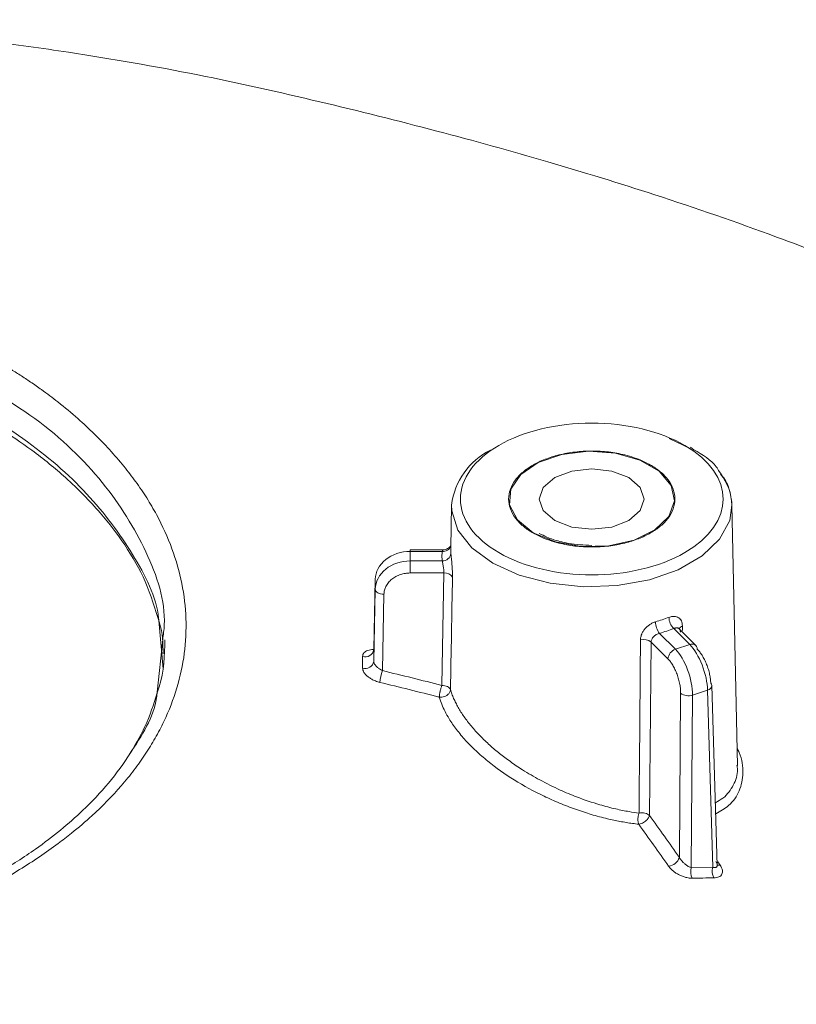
# Model space of a CAD drawing. Header units: millimetres. Extents: x 0 to 420, y 0 to 297.
# Tile 81 of 91: x 337 to 348, y 267 to 281. Entities that reach past the tile are written whole.
import ezdxf

# ---------------------------------------------------------------- set-up
doc = ezdxf.new("R2010")
doc.units = ezdxf.units.MM

msp = doc.modelspace()

# ---------------------------------------------------------------- linework, layer by layer
at = {"color": 7, "linetype": 'Continuous', "lineweight": 15}
for p, q in [((346.53069517, 275.08219494), (346.84338659, 274.93489364)), ((346.88423347, 274.92219914), (346.83721339, 274.95801755)), ((343.4256644, 274.13187345), (343.41249878, 273.51599888)), ((347.5091988, 270.41073984), (347.42964662, 274.13187345)), ((342.83416367, 273.33373609), (342.83416763, 273.46897688)), ((343.30272995, 273.49190871), (342.83416499, 273.49190719)), ((342.83416763, 273.46897688), (343.29056795, 273.46897536)), ((343.29056926, 273.33373761), (342.83416367, 273.33373609)), ((343.31472599, 273.16129689), (342.83416631, 273.16129765)), ((343.28637829, 271.55460852), (343.31472599, 273.16129689)), ((342.31248447, 272.0663339), (342.33424146, 273.07154088)), ((342.33424146, 272.9288769), (342.33424146, 273.07154088)), ((342.33424146, 272.9288769), (342.31248842, 271.8985521)), ((342.45922268, 272.85672678), (342.43619996, 271.76631033)), ((339.24334701, 272.48213165), (339.30342076, 271.7932191)), ((346.62295989, 272.07094328), (346.39475973, 272.29912187)), ((346.59763885, 272.36674037), (346.82583901, 272.13856178)), ((346.91422227, 272.12488615), (346.65907842, 272.38000584)), ((339.29902958, 272.20996312), (339.21958541, 271.45815065)), ((346.27444365, 272.1748342), (346.25099288, 269.69883764)), ((346.51472415, 271.93457838), (346.27444365, 272.1748342)), ((342.31248447, 272.0663339), (342.31248842, 271.8985521)), ((346.82583901, 272.13856178), (346.62295989, 272.07094328)), ((342.15339461, 271.80234439), (342.15339329, 271.9697232)), ((346.67857134, 269.09802121), (346.69662336, 271.44441249)), ((346.86735366, 271.41800515), (347.08137404, 271.4893379)), ((347.08137404, 271.4893379), (347.15498219, 268.95721809)), ((347.21855544, 268.98300571), (347.14382513, 271.55366879)), ((346.84837704, 268.95195839), (346.86735366, 271.41800515)), ((346.84837704, 268.95195839), (347.15498219, 268.95721809))]:
    msp.add_line(p, q, dxfattribs=at)
at = {"color": 8, "linetype": 'Continuous', "lineweight": 15}
for p, q in [((346.72193649, 272.40606326), (346.72371983, 272.33885511)), ((347.22681228, 269.03366159), (347.26087747, 268.98633586))]:
    msp.add_line(p, q, dxfattribs=at)
at = {"color": 7, "linetype": 'Continuous', "lineweight": 15, "flags": 128}
for points in [[(344.59150155, 273.73519184), (344.36530468, 273.91807778), (344.25423588, 274.13345529), (344.27032281, 274.35798197), (344.41182426, 274.56732847), (344.66340671, 274.73880779), (344.99780902, 274.85383876), (345.37879151, 274.8999541), (345.76506606, 274.87215686), (346.1147769, 274.77346025), (346.39003006, 274.61455998), (346.56099612, 274.41267621), (346.60914758, 274.18968466), (346.52926349, 273.96974892), (346.33000241, 273.77670257), (346.03295933, 273.63146712), (345.67032258, 273.5497793), (345.28138882, 273.54049252), (344.90830229, 273.60461193), (344.59150155, 273.73519184)], [(344.89732435, 273.91173959), (344.73474683, 274.05220543), (344.67765629, 274.21789401), (344.7347442, 274.38358107), (344.89732303, 274.52404463), (345.14064469, 274.61790244), (345.42765419, 274.65085858), (345.71466633, 274.61790092), (345.95798667, 274.52404691), (346.12056419, 274.38358107), (346.17765473, 274.21789249), (346.12056682, 274.05220543), (345.95798272, 273.91173883), (345.71466633, 273.81788406), (345.42765683, 273.78492792), (345.14064469, 273.81788559), (344.89732435, 273.91173959)], [(342.83416367, 273.33373609), (342.83416367, 273.31789031), (342.83416367, 273.29880791), (342.83416499, 273.27720593), (342.83416367, 273.25388963), (342.83416631, 273.22973726), (342.83416763, 273.2056583), (342.83416631, 273.18255385), (342.83416631, 273.16129765)], [(342.45922268, 272.85672678), (342.43484468, 272.85842771), (342.41140444, 272.86277461), (342.38980155, 272.86958271), (342.37086444, 272.8786049), (342.35532016, 272.88948839), (342.34376797, 272.90182031), (342.3366491, 272.91511481), (342.33424146, 272.9288769)]]:
    msp.add_lwpolyline(points, dxfattribs=at)
at = {"color": 8, "linetype": 'Continuous', "lineweight": 15, "flags": 128}
msp.add_lwpolyline([(347.42964662, 274.13187345), (347.3970052, 273.90926968), (347.25340957, 273.643249), (347.00370662, 273.40479671), (346.66241197, 273.20777151), (346.249361, 273.0636241), (345.78854975, 272.98072811), (345.30676781, 272.96390408), (344.83201122, 273.01413134), (344.39187037, 273.12848713), (344.01192443, 273.30032533), (343.71425836, 273.51966421), (343.51616685, 273.77375212), (343.42916259, 274.04782251), (343.4256644, 274.13187345)], dxfattribs=at)
at = {"color": 7, "linetype": 'Continuous', "lineweight": 15}
for centre, radius, start, end in [((344.43504303, 274.00636964), 1.01715113, 116.562998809, 172.912350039), ((346.66745263, 274.10259035), 0.7627563, 2.200192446, 38.153064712), ((344.08510311, 273.50164063), 0.67275807, 174.5693154, 185.4306846), ((343.30371739, 273.58317216), 0.11495136, 263.431478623, 342.226738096), ((343.29634223, 273.45364964), 0.12005091, 267.243717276, 352.495171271), ((343.32954651, 273.035128), 0.12703635, 31.497316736, 96.699586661), ((345.59502557, 275.0121845), 2.65459192, 286.259537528, 290.606793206), ((346.62213661, 272.46912815), 0.28390558, 181.081893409, 216.784914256), ((346.76935524, 272.5346207), 0.24014646, 181.713675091, 224.352821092), ((346.16550722, 272.03156787), 0.17997884, 52.75147381, 103.606504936), ((346.85972125, 272.07234669), 0.0743804, 1.541034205, 117.098810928), ((342.19169049, 272.08595327), 0.1223769, 251.763217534, 350.774570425), ((346.67342868, 271.91974816), 0.15939594, 108.458962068, 174.661472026), ((342.19176817, 271.91853451), 0.12236288, 251.723401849, 350.60124768), ((343.02843369, 271.55588169), 0.62850697, 160.439187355, 176.115195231), ((347.09451462, 271.55078741), 0.04939462, 3.344184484, 48.697862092), ((346.80704803, 271.59322511), 0.18530732, 233.423167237, 288.991975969), ((346.50039399, 269.1604182), 0.18878705, 277.125603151, 340.699950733), ((347.03973668, 268.89482661), 0.19970616, 163.376630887, 207.996621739), ((347.34462334, 268.89893251), 0.198396, 162.915360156, 207.81655598)]:
    msp.add_arc(centre, radius, start, end, dxfattribs=at)
at = {"color": 8, "linetype": 'Continuous', "lineweight": 15}
for centre, radius, start, end in [((322.12234819, 273.47806272), 20.71182142, 359.974865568, 0.03829843), ((346.74977707, 272.33579618), 0.07558148, 111.614007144, 160.777819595), ((347.06813211, 271.56467144), 0.07648851, 279.969453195, 351.729473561), ((347.25125338, 269.05200188), 0.06636753, 240.157257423, 278.33797254)]:
    msp.add_arc(centre, radius, start, end, dxfattribs=at)
at = {"color": 7, "linetype": 'Continuous', "lineweight": 15}
for points, knots in [([(379.89973018, 239.2840313), (379.76702143, 239.73157635), (379.48568713, 240.68034404), (379.03516897, 242.02951916), (378.60210973, 243.25124502), (378.24311205, 244.20861013), (377.95879403, 244.93788134), (377.62597289, 245.76726866), (377.13397561, 246.94440059), (376.45415822, 248.46710956), (375.69810107, 250.04543608), (374.88266592, 251.64492267), (374.05816837, 253.16027347), (373.15743589, 254.71535198), (372.42128081, 255.915206), (371.71047, 257.02199878), (371.05720213, 258.00320896), (370.35302508, 259.01453895), (369.59712667, 260.05573802), (368.81640043, 261.08843982), (367.95980689, 262.16302277), (367.11044081, 263.1979222), (366.18512006, 264.2935107), (365.10255499, 265.52857682), (363.95749299, 266.77771409), (362.87910452, 267.89986944), (361.99172324, 268.78402716), (361.19811145, 269.54716017), (360.31005164, 270.37190303), (359.22183063, 271.33276131), (357.98219009, 272.35742463), (356.7107723, 273.33281567), (355.4827347, 274.19976646), (354.30359891, 274.96273193), (353.22412312, 275.60119196), (352.20931052, 276.14856024), (351.28236826, 276.60935576), (350.36651462, 277.03231503), (349.30241873, 277.48761143), (347.94650323, 278.01554338), (346.40631242, 278.54817799), (344.78633202, 279.0461339), (343.19102089, 279.48770675), (341.52311893, 279.90338859), (339.7739343, 280.29697162), (338.19130355, 280.57122011), (336.87187032, 280.75490662), (335.91644664, 280.8652427), (335.13988359, 280.94100046), (334.39811806, 281.0016243), (333.82624883, 281.04376048), (333.4576835, 281.06063756), (333.37381291, 281.0644781)], [0, 0, 0, 0, 0.0211746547, 0.0448889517, 0.0644807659, 0.0799251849, 0.0912089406, 0.0998991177, 0.1202940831, 0.1487493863, 0.1750219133, 0.1990464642, 0.2293923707, 0.2525630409, 0.2797383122, 0.292814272, 0.3114881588, 0.3325447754, 0.3481265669, 0.3692880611, 0.390803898, 0.4087421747, 0.4301205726, 0.4556240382, 0.482729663, 0.5061633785, 0.5252383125, 0.5385456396, 0.5554243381, 0.5790751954, 0.603188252, 0.6271201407, 0.6507812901, 0.6711397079, 0.6912853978, 0.7090387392, 0.7245149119, 0.7387322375, 0.7549074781, 0.776264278, 0.803574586, 0.8273466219, 0.8517281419, 0.8772830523, 0.9038617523, 0.9316955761, 0.9488746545, 0.9631640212, 0.97447508, 0.9835803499, 0.9962635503, 1, 1, 1, 1]), ([(334.38784435, 276.25769188), (334.68169205, 276.17646101), (335.3064097, 276.00376487), (336.1689051, 275.66166009), (336.88529828, 275.29034153), (337.46117625, 274.90257335), (337.95672754, 274.49879735), (338.40242957, 274.04351859), (338.78089297, 273.54700369), (339.08023436, 273.02333199), (339.19249457, 272.64710643), (339.25136743, 272.44980166)], [0, 0, 0, 0, 0.1134591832, 0.2412132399, 0.3666061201, 0.4495180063, 0.5446815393, 0.6610902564, 0.7630099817, 0.8757148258, 1, 1, 1, 1]), ([(336.98375643, 276.15737506), (337.02926438, 276.13070674), (337.12375017, 276.07533671), (337.26659989, 275.98583718), (337.41632049, 275.8870644), (337.59794135, 275.76001734), (337.82767874, 275.58739496), (338.08013071, 275.37641205), (338.3244958, 275.14882641), (338.54392529, 274.92167235), (338.74047654, 274.69395563), (338.8878441, 274.50168407), (338.99508295, 274.35040673), (339.09689987, 274.19374385), (339.26093999, 273.91479746), (339.51825387, 273.3451371), (339.68590909, 272.50881802), (339.57738305, 271.6790546), (339.35893379, 271.1163176), (339.19545801, 270.80232483), (339.07645957, 270.60974364), (338.97264484, 270.4581347), (338.8614244, 270.30669316), (338.64992031, 270.04640393), (338.35456713, 269.74530525), (338.03920847, 269.47517558), (337.70158025, 269.21555564), (337.35522133, 268.98130952), (336.95556345, 268.7434666), (336.53542269, 268.51178771), (336.07200325, 268.28632196), (335.60041743, 268.08805247), (335.11388371, 267.90305678), (334.6236076, 267.74343905), (334.1628587, 267.61993278), (333.89507122, 267.55440467), (333.62523655, 267.49396984), (333.28444267, 267.42439773), (332.45498262, 267.28131228), (331.17003361, 267.15451679), (329.72417009, 267.18161386), (328.58873384, 267.30225657), (327.89084141, 267.41812703), (327.34722422, 267.53359224), (327.01800495, 267.6137054), (326.73903507, 267.68837881), (326.48092232, 267.76387508), (326.16001656, 267.86595586), (325.84931082, 267.97616671), (325.6056107, 268.07021543), (325.35216863, 268.17345578), (325.07546491, 268.29343044), (324.85205177, 268.40232292), (324.75319711, 268.45050509)], [0, 0, 0, 0, 0.0070256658, 0.0145870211, 0.0227153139, 0.0314437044, 0.0451281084, 0.0629153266, 0.0786619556, 0.0943878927, 0.110800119, 0.1256120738, 0.1333394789, 0.1411687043, 0.156732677, 0.1880207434, 0.2504180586, 0.3128932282, 0.3441063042, 0.3598250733, 0.3752065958, 0.3829961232, 0.3908000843, 0.4064683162, 0.4378469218, 0.4570762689, 0.4689759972, 0.5001005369, 0.5157761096, 0.5315013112, 0.562751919, 0.5805309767, 0.5938668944, 0.6251123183, 0.640836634, 0.6486262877, 0.6565189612, 0.6721111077, 0.6876663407, 0.7501139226, 0.812394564, 0.8436159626, 0.8750212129, 0.8907934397, 0.9061763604, 0.9136048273, 0.9239499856, 0.9373050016, 0.9529574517, 0.9630189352, 0.9686802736, 0.9861418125, 1, 1, 1, 1]), ([(344.10030056, 273.45162991), (343.7482742, 273.6548504), (343.55049229, 273.93049822), (343.55049229, 274.50529257), (343.7482742, 274.78094039), (344.45232692, 275.18738137), (344.92981468, 275.30155844), (345.92549558, 275.30155844), (346.40298335, 275.18738137), (346.75500971, 274.98416088)], [0, 0, 0, 0, 0.25, 0.25, 0.5, 0.5, 0.75, 0.75, 1, 1, 1, 1]), ([(346.75500971, 274.98416088), (347.48759662, 274.56124746), (347.48759662, 273.87454333), (346.0224228, 273.02871649), (344.83288747, 273.02871649), (344.10030056, 273.45162991)], [0, 0, 0, 0, 0.5, 0.5, 1, 1, 1, 1]), ([(344.58796583, 273.73315308), (344.57058331, 273.74354817), (344.53595248, 273.76425809), (344.48850675, 273.79753044), (344.44473387, 273.83221401), (344.40492765, 273.86847398), (344.36901239, 273.90627031), (344.31347323, 273.97449895), (344.25620394, 274.07783972), (344.23213068, 274.21783754), (344.25620413, 274.35792441), (344.3285274, 274.48854669), (344.43933482, 274.60561492), (344.5830478, 274.70540487), (344.75595601, 274.78841121), (344.95865966, 274.85236834), (345.18500069, 274.89414671), (345.42757681, 274.90806078), (345.67017584, 274.8941575), (345.87298093, 274.85677292), (346.03366376, 274.80953814), (346.15807839, 274.7614246), (346.23082038, 274.72228824), (346.26734444, 274.70263771)], [0, 0, 0, 0, 0.02014510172, 0.04013464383, 0.06004791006, 0.07996509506, 0.09996634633, 0.120130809, 0.18507611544, 0.25009331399, 0.31503865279, 0.38005588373, 0.4400067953, 0.500028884, 0.55997981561, 0.62000191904, 0.68494722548, 0.74996442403, 0.81490976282, 0.87992699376, 0.92004277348, 0.95985313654, 1, 1, 1, 1]), ([(347.24857059, 274.60847456), (347.23466697, 274.6322851), (347.16205564, 274.75663514), (347.00843713, 274.84818181), (346.88423347, 274.92219914)], [0, 0, 0, 0, 0.19147991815, 1, 1, 1, 1]), ([(346.26734444, 274.70263771), (346.28472696, 274.69224262), (346.31935779, 274.67153269), (346.36680352, 274.63826035), (346.4105764, 274.60357677), (346.45038262, 274.5673168), (346.48629788, 274.52952048), (346.54183704, 274.46129183), (346.59910633, 274.35795107), (346.62317959, 274.21795325), (346.59910614, 274.07786638), (346.52678287, 273.9472441), (346.41597545, 273.83017587), (346.27226247, 273.73038592), (346.09935426, 273.64737958), (345.89665061, 273.58342245), (345.67030958, 273.54164408), (345.42773346, 273.52773001), (345.18513443, 273.54163329), (344.98232934, 273.57901787), (344.82164651, 273.62625265), (344.69723188, 273.67436618), (344.62448989, 273.71350254), (344.58796583, 273.73315308)], [0, 0, 0, 0, 0.0201451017, 0.0401346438, 0.0600479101, 0.0799650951, 0.0999663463, 0.120130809, 0.1850761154, 0.250093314, 0.3150386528, 0.3800558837, 0.4400067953, 0.500028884, 0.5599798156, 0.620001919, 0.6849472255, 0.749964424, 0.8149097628, 0.8799269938, 0.9200427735, 0.9598531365, 1, 1, 1, 1]), ([(347.42964398, 274.13196621), (347.41852551, 274.23266402), (347.4000626, 274.39987898), (347.29168326, 274.54911094), (347.24857059, 274.60847456)], [0, 0, 0, 0, 0.6022057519, 1, 1, 1, 1]), ([(345.42765551, 273.55529708), (345.31478075, 273.56069726), (345.15708068, 273.56824199), (344.94509889, 273.61645524), (344.79913436, 273.66223955), (344.71310866, 273.70848277), (344.67788942, 273.72741492)], [0, 0, 0, 0, 0.4029918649, 0.5630296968, 0.8211026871, 1, 1, 1, 1]), ([(342.33424231, 273.07154153), (342.33650752, 273.17652607), (342.39138467, 273.27958751), (342.57603839, 273.42638458), (342.70437297, 273.46897386), (342.83416616, 273.46897386)], [0, 0, 0, 0, 0.5, 0.5, 1, 1, 1, 1]), ([(343.41227487, 273.54454319), (343.41079508, 273.54343454), (343.40799316, 273.54133538), (343.39580284, 273.52879929), (343.3731134, 273.51086245), (343.33855208, 273.49483545), (343.31375712, 273.49277782), (343.30260614, 273.49185244)], [0, 0, 0, 0, 0.1772463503, 0.3356071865, 0.6038648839, 0.8218470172, 1, 1, 1, 1]), ([(343.41536416, 273.43797017), (343.41597377, 273.43162093), (343.41719416, 273.41891039), (343.41950781, 273.39543392), (343.42249391, 273.36515238), (343.42623042, 273.32697658), (343.43031758, 273.28123665), (343.43391577, 273.23410469), (343.43655337, 273.18737419), (343.43814002, 273.14201052), (343.43795564, 273.11498505), (343.43786363, 273.10149923)], [0, 0, 0, 0, 0.08278060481, 0.16571834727, 0.25048124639, 0.37519616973, 0.49970525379, 0.62333506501, 0.7489921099, 0.87474609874, 1, 1, 1, 1]), ([(342.83416616, 273.33373531), (342.70437297, 273.33373531), (342.57603839, 273.29035031), (342.39138467, 273.14081051), (342.33650752, 273.03582348), (342.33424231, 272.92887743)], [0, 0, 0, 0, 0.5, 0.5, 1, 1, 1, 1]), ([(343.31472727, 273.16129906), (343.31478345, 273.16735483), (343.3149014, 273.1800689), (343.31326535, 273.20235772), (343.31042419, 273.22766118), (343.30426712, 273.26622955), (343.2967062, 273.30603788), (343.29214059, 273.3266477), (343.2905705, 273.33373531)], [0, 0, 0, 0, 0.10886861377, 0.22856927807, 0.35943588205, 0.50172117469, 0.82864459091, 1, 1, 1, 1]), ([(342.83416616, 273.16129906), (342.82247097, 273.16104535), (342.79917151, 273.1605399), (342.76455677, 273.15638071), (342.73051911, 273.14971424), (342.68456664, 273.13681813), (342.6288102, 273.11336497), (342.56966744, 273.07392419), (342.52078804, 273.02566756), (342.48620136, 272.9715499), (342.46411194, 272.91453777), (342.46085391, 272.87601027), (342.45922327, 272.85672746)], [0, 0, 0, 0, 0.0602785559, 0.1200885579, 0.1799583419, 0.2404146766, 0.3700249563, 0.5001025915, 0.6297201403, 0.759805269, 0.8797837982, 1, 1, 1, 1]), ([(339.25136743, 272.44980166), (339.25144144, 272.44959067), (339.30299717, 272.30261578), (339.30372908, 272.15362264), (339.30445994, 272.0048434)], [0, 0, 0, 0, 0.0014355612, 1, 1, 1, 1]), ([(346.12316483, 272.20649581), (346.12357862, 272.21528352), (346.12440407, 272.23281416), (346.13022516, 272.25970953), (346.14080404, 272.29094997), (346.15830843, 272.32594161), (346.18495191, 272.36294391), (346.21754208, 272.3965651), (346.25527285, 272.42537967), (346.29607556, 272.44922888), (346.32429779, 272.45895096), (346.33828424, 272.46376904)], [0, 0, 0, 0, 0.083655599, 0.1668849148, 0.2509386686, 0.3763622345, 0.5001168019, 0.6246434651, 0.7496379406, 0.8759249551, 1, 1, 1, 1]), ([(346.52931701, 272.52743973), (346.53801846, 272.53040055), (346.55543789, 272.53632782), (346.58094983, 272.54067391), (346.60927988, 272.54170512), (346.63911144, 272.53709377), (346.66757679, 272.52390283), (346.69068924, 272.50347861), (346.70760964, 272.47630398), (346.7190107, 272.44392662), (346.72096283, 272.41866869), (346.72193694, 272.40606489)], [0, 0, 0, 0, 0.0827806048, 0.1657183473, 0.2504812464, 0.3751961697, 0.4997052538, 0.6233350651, 0.7489921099, 0.8747460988, 1, 1, 1, 1]), ([(346.39475755, 272.29911841), (346.38893451, 272.29750987), (346.37305699, 272.29312391), (346.3432994, 272.27920047), (346.30794002, 272.25248159), (346.27981275, 272.21488024), (346.2761244, 272.18737624), (346.27444248, 272.17483422)], [0, 0, 0, 0, 0.09681679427, 0.26398778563, 0.50106649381, 0.77248286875, 1, 1, 1, 1]), ([(346.69379566, 272.31460346), (346.69335624, 272.32027561), (346.6924337, 272.33218427), (346.68740956, 272.34782116), (346.67875587, 272.36159824), (346.6674094, 272.37038619), (346.655367, 272.37508728), (346.64748696, 272.37601811), (346.64375765, 272.37645864)], [0, 0, 0, 0, 0.1585704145, 0.3329180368, 0.5235291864, 0.730772, 0.8725847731, 1, 1, 1, 1]), ([(339.32914087, 272.20789029), (339.32613671, 271.98387164), (339.32300911, 271.75064792), (339.2410488, 271.51702668), (339.23781392, 271.50780593)], [0, 0, 0, 0, 0.9605311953, 1, 1, 1, 1]), ([(346.86735188, 271.41800463), (346.86769057, 271.52559279), (346.84169633, 271.65753402), (346.75142675, 271.89870499), (346.68785632, 272.0060514), (346.62295972, 272.07094096)], [0, 0, 0, 0, 0.5, 0.5, 1, 1, 1, 1]), ([(346.82583952, 272.13856024), (346.89073612, 272.07367067), (346.95550027, 271.96672213), (347.0498844, 271.72692252), (347.07876732, 271.59594408), (347.08137121, 271.48933668)], [0, 0, 0, 0, 0.5, 0.5, 1, 1, 1, 1]), ([(346.93407621, 272.07434895), (346.93992844, 272.06825291), (346.95158742, 272.05610824), (346.96897085, 272.03471961), (346.98611159, 272.01115804), (347.00932366, 271.975524), (347.03763077, 271.92462448), (347.06792341, 271.85633671), (347.09324559, 271.78452542), (347.1115286, 271.71410585), (347.12361589, 271.64709269), (347.12594948, 271.60764083), (347.12711742, 271.58789538)], [0, 0, 0, 0, 0.0602785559, 0.1200885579, 0.1799583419, 0.2404146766, 0.3700249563, 0.5001025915, 0.6297201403, 0.759805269, 0.8797837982, 1, 1, 1, 1]), ([(342.31248573, 271.89855337), (342.31276939, 271.89457513), (342.3133483, 271.88645617), (342.31810834, 271.87260484), (342.32589297, 271.85768245), (342.33703961, 271.8418666), (342.35498445, 271.82166001), (342.38682013, 271.79272917), (342.41760431, 271.77625626), (342.43619767, 271.76630677)], [0, 0, 0, 0, 0.09164966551, 0.18704240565, 0.28676298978, 0.39132354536, 0.50116847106, 0.69871017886, 1, 1, 1, 1]), ([(346.69662471, 271.44441335), (346.6965459, 271.45427147), (346.69638889, 271.47391101), (346.69409329, 271.50509035), (346.69027685, 271.53726332), (346.68276705, 271.58298627), (346.6689321, 271.6430486), (346.64544444, 271.71531401), (346.61655662, 271.78423749), (346.58403066, 271.84473854), (346.54967331, 271.89656466), (346.52638072, 271.92189975), (346.51472303, 271.9345797)], [0, 0, 0, 0, 0.0602876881, 0.1201064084, 0.179984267, 0.2404478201, 0.3700693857, 0.5001509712, 0.6297646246, 0.7598384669, 0.8798017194, 1, 1, 1, 1]), ([(342.40137144, 271.59846342), (342.39067233, 271.60125854), (342.36935361, 271.606828), (342.33785662, 271.61814736), (342.30234973, 271.63360022), (342.26421401, 271.65432319), (342.22649556, 271.68110956), (342.19511733, 271.71043102), (342.17183989, 271.74137357), (342.15625853, 271.77272778), (342.15434496, 271.79251551), (342.15339464, 271.80234256)], [0, 0, 0, 0, 0.0837780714, 0.166933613, 0.2507876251, 0.3761897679, 0.4999820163, 0.6244157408, 0.7495177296, 0.8756044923, 1, 1, 1, 1]), ([(342.43619767, 271.76630677), (342.57814188, 271.73193748), (342.86218736, 271.66316087), (343.1449279, 271.59080443), (343.28637634, 271.5546062)], [0, 0, 0, 0, 0.499723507, 1, 1, 1, 1]), ([(343.24911189, 271.38736798), (343.10549114, 271.42411635), (342.82355731, 271.49625502), (342.54032268, 271.56482425), (342.40137144, 271.59846342)], [0, 0, 0, 0, 0.5094129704, 1, 1, 1, 1]), ([(339.23781392, 271.50780593), (339.18875032, 271.34615763), (339.09541426, 271.0386462), (338.84489699, 270.58287527), (338.53982571, 270.16196833), (338.19752991, 269.79797641), (337.84405258, 269.4864332), (337.44932199, 269.1865689), (336.9608403, 268.87027936), (336.28879542, 268.49781212), (335.45936536, 268.12166667), (334.46478279, 267.7798681), (333.41176781, 267.52380457), (332.30862705, 267.34634094), (331.17741257, 267.25539242), (330.03630816, 267.25322832), (328.91449439, 267.3389834), (328.00797883, 267.48005054), (327.25650282, 267.64141407), (326.57838752, 267.82202794), (325.75182674, 268.09981123), (325.19897321, 268.35613045), (324.89420219, 268.49743129)], [0, 0, 0, 0, 0.0483910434, 0.0920566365, 0.1372611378, 0.1806121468, 0.2128109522, 0.2454648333, 0.2887506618, 0.3332194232, 0.3950056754, 0.4556037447, 0.5165694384, 0.5771383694, 0.6381261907, 0.6989111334, 0.7594589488, 0.8188158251, 0.8485569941, 0.8875298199, 0.9379986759, 1, 1, 1, 1]), ([(343.24911189, 271.38736798), (343.24932286, 271.39216942), (343.24972719, 271.40137164), (343.25180371, 271.41783431), (343.25431592, 271.43429728), (343.25710955, 271.45026707), (343.26090584, 271.46884214), (343.2660862, 271.49022515), (343.27264229, 271.5136941), (343.27939031, 271.53554724), (343.28403787, 271.54822648), (343.28637634, 271.5546062)], [0, 0, 0, 0, 0.11974637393, 0.22950023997, 0.32918051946, 0.4191281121, 0.50013174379, 0.63297953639, 0.75973340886, 0.87910675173, 1, 1, 1, 1]), ([(343.40922151, 271.49573767), (343.40868673, 271.49029101), (343.407598, 271.47920258), (343.40138282, 271.46225832), (343.39138716, 271.44510769), (343.37683793, 271.42820233), (343.35818191, 271.41298777), (343.33416428, 271.39949163), (343.30447132, 271.38915732), (343.27438363, 271.3850078), (343.25604906, 271.3867201), (343.24911189, 271.38736798)], [0, 0, 0, 0, 0.0903162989, 0.1838680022, 0.2825409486, 0.3877280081, 0.5002575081, 0.6089819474, 0.7501638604, 0.9054706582, 1, 1, 1, 1]), ([(343.28637634, 271.5546062), (343.31298271, 271.55428762), (343.34305451, 271.54852142), (343.38933636, 271.52634273), (343.40431717, 271.51051931), (343.40922151, 271.49573767)], [0, 0, 0, 0, 0.5, 0.5, 1, 1, 1, 1]), ([(343.40922151, 271.49573767), (343.4156738, 271.47515166), (343.4286392, 271.43378556), (343.4540179, 271.37046638), (343.48389655, 271.30604396), (343.51874021, 271.24058258), (343.55845752, 271.17425684), (343.60309113, 271.10721633), (343.65262672, 271.03962118), (343.70705289, 270.97163471), (343.76631061, 270.90341402), (343.83043293, 270.8351531), (343.89902535, 270.76691399), (343.94821932, 270.72206724), (343.97295272, 270.69951951)], [0, 0, 0, 0, 0.0787966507, 0.1583361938, 0.2386447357, 0.3197476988, 0.4016698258, 0.4844351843, 0.5680671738, 0.6525885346, 0.7380213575, 0.8243870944, 0.9117065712, 1, 1, 1, 1]), ([(346.09742481, 269.57238854), (346.0679065, 269.57590402), (346.00906152, 269.58291215), (345.91974675, 269.59650323), (345.83011772, 269.61225785), (345.7400813, 269.63036192), (345.60389694, 269.66102092), (345.42162919, 269.70963531), (345.19261748, 269.78433895), (344.96647703, 269.87150164), (344.66921193, 270.00456621), (344.31409544, 270.19884673), (343.99474524, 270.42511038), (343.77169532, 270.61868225), (343.62189029, 270.76971303), (343.49253121, 270.92374204), (343.39717623, 271.0625955), (343.32960046, 271.18341359), (343.28201022, 271.28642847), (343.26008471, 271.35370091), (343.24911189, 271.38736798)], [0, 0, 0, 0, 0.0253507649, 0.0505369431, 0.0755988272, 0.1005760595, 0.1255074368, 0.1883356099, 0.2501984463, 0.3132895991, 0.3752279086, 0.5005284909, 0.6249744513, 0.6878562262, 0.7499670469, 0.8127714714, 0.8751006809, 0.9168926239, 0.9584081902, 1, 1, 1, 1]), ([(343.97295272, 270.69951951), (343.99508592, 270.68005265), (344.03984268, 270.64068764), (344.11118112, 270.582316), (344.18651342, 270.52383984), (344.26609455, 270.46553412), (344.34982464, 270.40756416), (344.48703579, 270.31786421), (344.69325328, 270.19664156), (344.95370346, 270.06771178), (345.24111233, 269.94747028), (345.50922779, 269.8568194), (345.75974695, 269.79167338), (345.94653539, 269.7534176), (346.05467004, 269.73782212), (346.10207271, 269.73098558)], [0, 0, 0, 0, 0.0393814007, 0.0796352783, 0.1207673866, 0.1627831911, 0.205687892, 0.2494864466, 0.3680552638, 0.5005189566, 0.6041938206, 0.7500586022, 0.8516366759, 0.9349624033, 1, 1, 1, 1]), ([(346.09742481, 269.57238854), (346.09563158, 269.57754891), (346.09222693, 269.58734646), (346.08915003, 269.60392971), (346.08732524, 269.61972641), (346.08648855, 269.6342527), (346.0864415, 269.65133546), (346.087928, 269.67069478), (346.09130398, 269.6925045), (346.09556193, 269.71269756), (346.09990859, 269.72490682), (346.10207271, 269.73098558)], [0, 0, 0, 0, 0.1256310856, 0.2385250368, 0.3384871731, 0.425560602, 0.5000978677, 0.6381481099, 0.7578927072, 0.8794593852, 1, 1, 1, 1]), ([(346.25099465, 269.69884052), (346.24979795, 269.69402574), (346.2470933, 269.6831439), (346.23743022, 269.66384858), (346.22073694, 269.64021346), (346.18939795, 269.60931196), (346.14376199, 269.58085109), (346.11138464, 269.57493802), (346.09742481, 269.57238854)], [0, 0, 0, 0, 0.0900229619, 0.2034604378, 0.3407666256, 0.5017375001, 0.7851688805, 1, 1, 1, 1]), ([(346.10207271, 269.73098558), (346.12712753, 269.73565), (346.15850656, 269.7358598), (346.21454334, 269.72376417), (346.23774096, 269.7117739), (346.25099465, 269.69884052)], [0, 0, 0, 0, 0.5, 0.5, 1, 1, 1, 1]), ([(346.25099465, 269.69884052), (346.32248939, 269.599282), (346.46528881, 269.40042962), (346.60753923, 269.19873304), (346.67856978, 269.09801896)], [0, 0, 0, 0, 0.5006654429, 1, 1, 1, 1]), ([(346.52381119, 268.97309141), (346.45242846, 269.07432469), (346.31056963, 269.27550547), (346.16816972, 269.47385007), (346.09742481, 269.57238854)], [0, 0, 0, 0, 0.5031955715, 1, 1, 1, 1]), ([(346.67856978, 269.09801896), (346.68213542, 269.09171582), (346.6900385, 269.07774516), (346.70632937, 269.05530616), (346.7281414, 269.03048356), (346.75750801, 269.00294614), (346.78842771, 268.98013802), (346.81491694, 268.96486017), (346.83345424, 268.95658158), (346.84354069, 268.95345579), (346.84837625, 268.95195724)], [0, 0, 0, 0, 0.094172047, 0.20872831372, 0.343959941, 0.50003599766, 0.70515436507, 0.83296222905, 0.91992004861, 1, 1, 1, 1]), ([(346.86340027, 268.80108063), (346.85368822, 268.8011668), (346.83425991, 268.80133916), (346.80304521, 268.80552233), (346.76578402, 268.81360548), (346.72253891, 268.8273643), (346.6748955, 268.84846346), (346.62950933, 268.87432642), (346.58804633, 268.90451218), (346.55124496, 268.93764117), (346.53290127, 268.9613451), (346.52381119, 268.97309141)], [0, 0, 0, 0, 0.0830370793, 0.1661100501, 0.250575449, 0.375469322, 0.5001299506, 0.6251901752, 0.7497352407, 0.8759831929, 1, 1, 1, 1]), ([(347.15497996, 268.95721639), (347.15977038, 268.95582779), (347.16897702, 268.95315906), (347.17733965, 268.95245304), (347.18135101, 268.95211438)], [0, 0, 0, 0, 0.5203235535, 1, 1, 1, 1]), ([(347.2608791, 268.98633694), (347.26603565, 268.97860356), (347.27625167, 268.96328237), (347.28674806, 268.94037755), (347.29437468, 268.91445638), (347.29598684, 268.88634178), (347.28746898, 268.8586749), (347.26958207, 268.83586493), (347.24285331, 268.81938624), (347.20934298, 268.80867274), (347.18262977, 268.80713052), (347.1691552, 268.80635259)], [0, 0, 0, 0, 0.0845067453, 0.1674227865, 0.2503058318, 0.3751685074, 0.4998817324, 0.62394295, 0.7497088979, 0.8737491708, 1, 1, 1, 1]), ([(347.18135101, 268.95211438), (347.18611124, 268.95223506), (347.195332, 268.9524688), (347.20609716, 268.95706034), (347.21370247, 268.96446766), (347.21939486, 268.97812241), (347.21839373, 269.00316346), (347.20714314, 269.02668013), (347.20121153, 269.03907875)], [0, 0, 0, 0, 0.1362658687, 0.2639525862, 0.3848936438, 0.5012419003, 0.7370413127, 1, 1, 1, 1]), ([(347.1691552, 268.80635259), (347.11799945, 268.80563922), (347.01618346, 268.80421937), (346.9141625, 268.80212348), (346.86340027, 268.80108063)], [0, 0, 0, 0, 0.502433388, 1, 1, 1, 1])]:
    msp.add_open_spline(points, degree=3, knots=knots, dxfattribs=at)
at = {"color": 8, "linetype": 'Continuous', "lineweight": 15}
for points, knots in [([(324.37029003, 275.41226973), (324.77215742, 275.61596388), (325.57734728, 276.02408969), (327.0114114, 276.44783891), (328.54939532, 276.74086904), (330.1577727, 276.86219706), (331.7783781, 276.82347948), (333.35945086, 276.62224505), (334.84501892, 276.25789351), (336.19179186, 275.76354075), (337.34006951, 275.10442112), (338.26192129, 274.30267271), (338.89268935, 273.43606667), (339.21608308, 272.81298582), (339.24248272, 272.49262005), (339.24334701, 272.48213165)], [0, 0, 0, 0, 0.0831157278, 0.1665323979, 0.249648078, 0.3328459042, 0.4158610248, 0.4989130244, 0.5820982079, 0.6649567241, 0.7481294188, 0.8309934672, 0.9143714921, 0.9971966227, 1, 1, 1, 1]), ([(336.21928165, 276.11964386), (336.65723284, 275.88026203), (337.53488045, 275.40054444), (338.49159217, 274.46477324), (339.09978401, 273.47182277), (339.36345187, 272.69619615), (339.30827324, 272.27973044), (339.29902958, 272.20996312)], [0, 0, 0, 0, 0.2376031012, 0.4761530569, 0.7136480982, 0.9520296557, 1, 1, 1, 1]), ([(343.29056795, 273.46897536), (343.29213985, 273.47456525), (343.29504459, 273.48489487), (343.29934795, 273.49175266), (343.30183545, 273.49094547), (343.30273126, 273.49065478)], [0, 0, 0, 0, 0.4300852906, 0.7947587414, 1, 1, 1, 1]), ([(346.64375765, 272.37645864), (346.63868886, 272.3764827), (346.62955189, 272.37652606), (346.6162072, 272.37356761), (346.60592494, 272.37018523), (346.60001532, 272.36772689), (346.59763735, 272.36673768)], [0, 0, 0, 0, 0.3552429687, 0.6403590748, 0.8552844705, 1, 1, 1, 1]), ([(342.15339329, 271.9697232), (342.15441941, 271.9790477), (342.15647118, 271.99769237), (342.17681879, 272.02954413), (342.22363672, 272.05714359), (342.27909761, 272.07003477), (342.31278925, 272.06577735), (342.31524377, 272.06546719)], [0, 0, 0, 0, 0.1631734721, 0.3262713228, 0.6503982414, 0.9745305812, 1, 1, 1, 1]), ([(339.21958541, 271.45815065), (339.21720997, 271.43185041), (339.18952256, 271.12530304), (338.99948244, 270.83781035), (338.82574682, 270.5749831)], [0, 0, 0, 0, 0.0857950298, 1, 1, 1, 1]), ([(347.50397917, 270.65495884), (347.51416686, 270.63518923), (347.57722754, 270.51281749), (347.59747123, 270.30083417), (347.5493841, 270.04269569), (347.41325265, 269.8422033), (347.26254816, 269.7566586), (347.19714616, 269.71953434)], [0, 0, 0, 0, 0.04881292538, 0.30214668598, 0.55444481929, 0.80664016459, 1, 1, 1, 1]), ([(347.19247708, 269.88024056), (347.23056983, 269.90106041), (347.34708426, 269.96474215), (347.45534423, 270.12670753), (347.51898755, 270.28971962), (347.50402295, 270.39579076), (347.50116324, 270.41606085)], [0, 0, 0, 0, 0.1806240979, 0.55247552, 0.9144785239, 1, 1, 1, 1])]:
    msp.add_open_spline(points, degree=3, knots=knots, dxfattribs=at)
at = {"color": 7, "linetype": 'Continuous', "lineweight": 15}
for points in [[(343.2905705, 273.46897386), (343.2889655, 273.4464341), (343.28575551, 273.40135458), (343.2889655, 273.35627507), (343.2905705, 273.33373531)], [(343.43786363, 273.10149923), (343.4282329, 272.56632385), (343.41868461, 272.03106982), (343.40922152, 271.49573788)], [(346.39475755, 272.29911841), (346.42937335, 272.30958587), (346.49860495, 272.33052081), (346.56462655, 272.35466539), (346.59763735, 272.36673768)], [(346.10207271, 269.73098558), (346.10947687, 270.55614764), (346.11650727, 271.38131979), (346.12316483, 272.20649581)]]:
    msp.add_open_spline(points, degree=3, dxfattribs=at)

doc.saveas('drawing.dxf')
